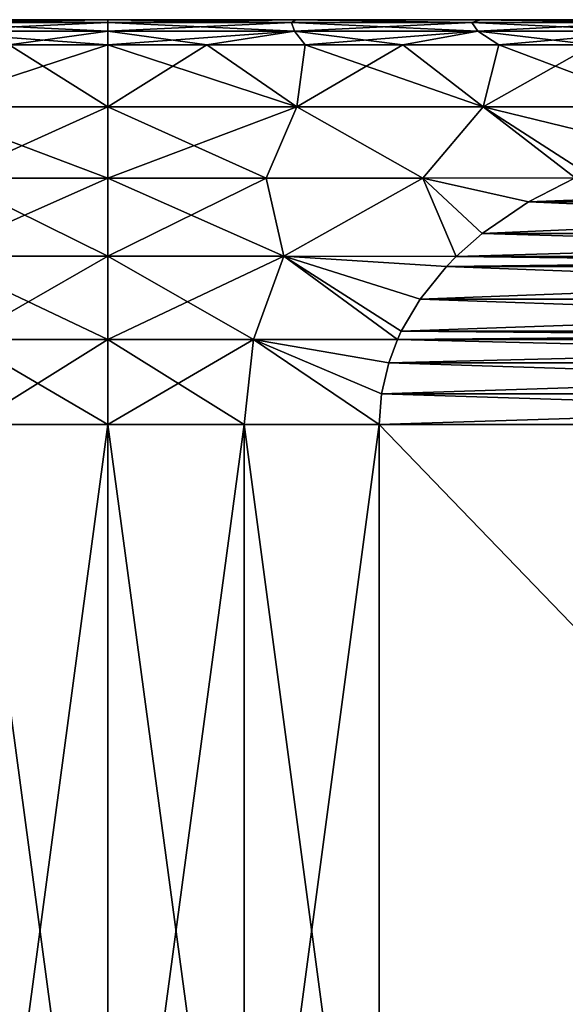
# Model space of a CAD drawing. Header units: metres. Extents: x -109 to 109, y -108 to 40.
# Tile 224 of 230: x 75.63 to 81.02, y -0.73 to 9. Entities that reach past the tile are written whole.
import ezdxf

# ---------------------------------------------------------------- set-up
doc = ezdxf.new("R2010")
doc.units = ezdxf.units.M
doc.layers.add('solid_K_24_42_17_000C74_XXXX', color=7, linetype='CONTINUOUS')

msp = doc.modelspace()

# ---------------------------------------------------------------- linework, layer by layer
at = {"layer": 'solid_K_24_42_17_000C74_XXXX'}
for points in [[(74.646385, 9, -13.519261), (76.5, 9, 13.645751), (76.5, 9, -13.645751)], [(74.687729, 8.971121, -13.765556), (74.646385, 9, -13.519261), (76.5, 9, -13.645751)], [(74.646385, 9, -13.519261), (74.646385, 9, 13.519261), (76.5, 9, 13.645751)], [(76.5, 8.971121, 13.884339), (76.5, 9, 13.645751), (74.646385, 9, 13.519261)], [(74.687729, 8.971121, 13.765556), (76.5, 8.971121, 13.884339), (74.646385, 9, 13.519261)], [(74.687729, 8.971121, 13.765556), (74.658356, 8.88604, 13.988652), (76.5, 8.88604, 14.10936)], [(74.658356, 8.88604, -13.988652), (76.5, 8.971121, -13.884339), (76.5, 8.88604, -14.10936)], [(74.687729, 8.971121, -13.765556), (76.5, 8.971121, -13.884339), (74.658356, 8.88604, -13.988652)], [(74.687729, 8.971121, -13.765556), (76.5, 9, -13.645751), (76.5, 8.971121, -13.884339)], [(74.687729, 8.971121, 13.765556), (76.5, 8.88604, 14.10936), (76.5, 8.971121, 13.884339)], [(78.353615, 9, 13.519261), (78.353615, 9, -13.519261), (76.5, 9, -13.645751)], [(76.5, 8.971121, -13.884339), (76.5, 9, -13.645751), (78.353615, 9, -13.519261)], [(76.5, 9, 13.645751), (78.353615, 9, 13.519261), (76.5, 9, -13.645751)], [(78.312271, 8.971121, -13.765556), (76.5, 8.971121, -13.884339), (78.353615, 9, -13.519261)], [(78.312271, 8.971121, 13.765556), (78.353615, 9, 13.519261), (76.5, 9, 13.645751)], [(78.312271, 8.971121, 13.765556), (76.5, 9, 13.645751), (76.5, 8.971121, 13.884339)], [(76.5, 8.971121, 13.884339), (76.5, 8.88604, 14.10936), (78.341644, 8.88604, 13.988652)], [(78.312271, 8.971121, 13.765556), (76.5, 8.971121, 13.884339), (78.341644, 8.88604, 13.988652)], [(78.312271, 8.971121, -13.765556), (78.341644, 8.88604, -13.988652), (76.5, 8.88604, -14.10936)], [(78.312271, 8.971121, -13.765556), (76.5, 8.88604, -14.10936), (76.5, 8.971121, -13.884339)], [(78.312271, 8.971121, -13.765556), (78.353615, 9, -13.519261), (80.093529, 8.971121, -13.411242)], [(80.093529, 8.971121, 13.411242), (78.353615, 9, 13.519261), (78.312271, 8.971121, 13.765556)], [(78.312271, 8.971121, 13.765556), (78.341644, 8.88604, 13.988652), (80.151772, 8.88604, 13.628595)], [(80.093529, 8.971121, 13.411242), (78.312271, 8.971121, 13.765556), (80.151772, 8.88604, 13.628595)], [(78.312271, 8.971121, -13.765556), (80.093529, 8.971121, -13.411242), (78.341644, 8.88604, -13.988652)], [(80.093529, 8.971121, -13.411242), (80.151772, 8.88604, -13.628595), (78.341644, 8.88604, -13.988652)], [(80.178085, 9, 13.140704), (80.178085, 9, -13.140704), (78.353615, 9, -13.519261)], [(80.093529, 8.971121, -13.411242), (78.353615, 9, -13.519261), (80.178085, 9, -13.140704)], [(78.353615, 9, 13.519261), (80.178085, 9, 13.140704), (78.353615, 9, -13.519261)], [(80.093529, 8.971121, 13.411242), (80.178085, 9, 13.140704), (78.353615, 9, 13.519261)], [(80.093529, 8.971121, -13.411242), (80.178085, 9, -13.140704), (81.813309, 8.971121, -12.827456)], [(81.813309, 8.971121, 12.827456), (80.178085, 9, 13.140704), (80.093529, 8.971121, 13.411242)], [(80.093529, 8.971121, 13.411242), (80.151772, 8.88604, 13.628595), (81.899422, 8.88604, 13.035349)], [(81.813309, 8.971121, 12.827456), (80.093529, 8.971121, 13.411242), (81.899422, 8.88604, 13.035349)], [(80.093529, 8.971121, -13.411242), (81.813309, 8.971121, -12.827456), (80.151772, 8.88604, -13.628595)], [(81.813309, 8.971121, -12.827456), (81.899422, 8.88604, -13.035349), (80.151772, 8.88604, -13.628595)], [(81.933281, 9, 12.517425), (81.933281, 9, -12.517425), (80.178085, 9, -13.140704)], [(81.813309, 8.971121, -12.827456), (80.178085, 9, -13.140704), (81.933281, 9, -12.517425)], [(80.178085, 9, 13.140704), (81.933281, 9, 12.517425), (80.178085, 9, -13.140704)], [(81.813309, 8.971121, 12.827456), (81.933281, 9, 12.517425), (80.178085, 9, 13.140704)], [(74.658356, 8.88604, 13.988652), (76.5, 8.75, 14.307189), (76.5, 8.88604, 14.10936)], [(74.658356, 8.88604, 13.988652), (75.523643, 8.75, 14.273836), (76.5, 8.75, 14.307189)], [(74.658356, 8.88604, -13.988652), (76.5, 8.88604, -14.10936), (75.523643, 8.75, -14.273836)], [(75.523643, 8.75, -14.273836), (76.5, 8.88604, -14.10936), (76.5, 8.75, -14.307189)], [(76.5, 8.88604, 14.10936), (76.5, 8.75, 14.307189), (77.476357, 8.75, 14.273836)], [(78.341644, 8.88604, 13.988652), (76.5, 8.88604, 14.10936), (77.476357, 8.75, 14.273836)], [(78.341644, 8.88604, -13.988652), (77.476357, 8.75, -14.273836), (76.5, 8.75, -14.307189)], [(76.5, 8.88604, -14.10936), (78.341644, 8.88604, -13.988652), (76.5, 8.75, -14.307189)], [(78.341644, 8.88604, 13.988652), (77.476357, 8.75, 14.273836), (78.448158, 8.75, 14.173931)], [(78.341644, 8.88604, -13.988652), (78.448158, 8.75, -14.173931), (77.476357, 8.75, -14.273836)], [(78.341644, 8.88604, 13.988652), (78.448158, 8.75, 14.173931), (79.410881, 8.75, 14.007941)], [(80.151772, 8.88604, 13.628595), (78.341644, 8.88604, 13.988652), (79.410881, 8.75, 14.007941)], [(78.341644, 8.88604, -13.988652), (80.151772, 8.88604, -13.628595), (78.448158, 8.75, -14.173931)], [(80.151772, 8.88604, -13.628595), (79.410881, 8.75, -14.007941), (78.448158, 8.75, -14.173931)], [(80.151772, 8.88604, 13.628595), (79.410881, 8.75, 14.007941), (80.360031, 8.75, 13.77664)], [(80.151772, 8.88604, -13.628595), (80.360031, 8.75, -13.77664), (79.410881, 8.75, -14.007941)], [(80.151772, 8.88604, 13.628595), (80.360031, 8.75, 13.77664), (81.291183, 8.75, 13.481105)], [(81.899422, 8.88604, 13.035349), (80.151772, 8.88604, 13.628595), (81.291183, 8.75, 13.481105)], [(80.151772, 8.88604, -13.628595), (81.899422, 8.88604, -13.035349), (80.360031, 8.75, -13.77664)], [(81.899422, 8.88604, -13.035349), (81.291183, 8.75, -13.481105), (80.360031, 8.75, -13.77664)], [(75.523643, 8.75, 14.273836), (74.633446, 8.137934, 14.775299), (76.5, 8.137934, 14.892734)], [(74.633446, 8.137934, -14.775299), (76.5, 8.75, -14.307189), (76.5, 8.137934, -14.892734)], [(75.523643, 8.75, -14.273836), (76.5, 8.75, -14.307189), (74.633446, 8.137934, -14.775299)], [(75.523643, 8.75, 14.273836), (76.5, 8.137934, 14.892734), (76.5, 8.75, 14.307189)], [(76.5, 8.75, 14.307189), (76.5, 8.137934, 14.892734), (78.366554, 8.137934, 14.775299)], [(77.476357, 8.75, 14.273836), (76.5, 8.75, 14.307189), (78.366554, 8.137934, 14.775299)], [(77.476357, 8.75, -14.273836), (78.366554, 8.137934, -14.775299), (76.5, 8.137934, -14.892734)], [(76.5, 8.75, -14.307189), (77.476357, 8.75, -14.273836), (76.5, 8.137934, -14.892734)], [(78.448158, 8.75, 14.173931), (77.476357, 8.75, 14.273836), (78.366554, 8.137934, 14.775299)], [(77.476357, 8.75, -14.273836), (78.448158, 8.75, -14.173931), (78.366554, 8.137934, -14.775299)], [(78.448158, 8.75, 14.173931), (78.366554, 8.137934, 14.775299), (80.203674, 8.137934, 14.42485)], [(79.410881, 8.75, -14.007941), (80.203674, 8.137934, -14.42485), (78.366554, 8.137934, -14.775299)], [(78.448158, 8.75, -14.173931), (79.410881, 8.75, -14.007941), (78.366554, 8.137934, -14.775299)], [(79.410881, 8.75, 14.007941), (78.448158, 8.75, 14.173931), (80.203674, 8.137934, 14.42485)], [(80.360031, 8.75, 13.77664), (79.410881, 8.75, 14.007941), (80.203674, 8.137934, 14.42485)], [(79.410881, 8.75, -14.007941), (80.360031, 8.75, -13.77664), (80.203674, 8.137934, -14.42485)], [(80.360031, 8.75, 13.77664), (80.203674, 8.137934, 14.42485), (81.982384, 8.137934, 13.846913)], [(81.291183, 8.75, -13.481105), (81.982384, 8.137934, -13.846913), (80.203674, 8.137934, -14.42485)], [(80.360031, 8.75, -13.77664), (81.291183, 8.75, -13.481105), (80.203674, 8.137934, -14.42485)], [(81.291183, 8.75, 13.481105), (80.360031, 8.75, 13.77664), (81.982384, 8.137934, 13.846913)], [(74.633446, 8.137934, 14.775299), (76.5, 7.43507, 15.366971), (76.5, 8.137934, 14.892734)], [(74.937149, 7.43507, 15.287292), (76.5, 7.43507, 15.366971), (74.633446, 8.137934, 14.775299)], [(74.633446, 8.137934, -14.775299), (76.5, 8.137934, -14.892734), (74.937149, 7.43507, -15.287292)], [(74.937149, 7.43507, -15.287292), (76.5, 8.137934, -14.892734), (76.5, 7.43507, -15.366971)], [(76.5, 8.137934, 14.892734), (76.5, 7.43507, 15.366971), (78.062851, 7.43507, 15.287292)], [(78.366554, 8.137934, 14.775299), (76.5, 8.137934, 14.892734), (78.062851, 7.43507, 15.287292)], [(76.5, 7.43507, -15.366971), (76.5, 8.137934, -14.892734), (78.366554, 8.137934, -14.775299)], [(78.062851, 7.43507, -15.287292), (76.5, 7.43507, -15.366971), (78.366554, 8.137934, -14.775299)], [(78.366554, 8.137934, 14.775299), (78.062851, 7.43507, 15.287292), (79.609497, 7.43507, 15.049081)], [(79.609497, 7.43507, -15.049081), (78.062851, 7.43507, -15.287292), (78.366554, 8.137934, -14.775299)], [(80.203674, 8.137934, 14.42485), (78.366554, 8.137934, 14.775299), (79.609497, 7.43507, 15.049081)], [(79.609497, 7.43507, -15.049081), (78.366554, 8.137934, -14.775299), (80.203674, 8.137934, -14.42485)], [(80.203674, 8.137934, 14.42485), (79.609497, 7.43507, 15.049081), (81.113762, 7.437227, 14.656754)], [(81.113762, 7.437226, -14.656754), (79.609497, 7.43507, -15.049081), (80.203674, 8.137934, -14.42485)], [(80.203674, 8.137934, 14.42485), (81.222847, 7.484689, 14.593769), (81.90757, 7.723223, 14.198445)], [(81.982384, 8.137934, 13.846913), (80.203674, 8.137934, 14.42485), (81.90757, 7.723223, 14.198445)], [(80.203674, 8.137934, 14.42485), (81.113762, 7.437227, 14.656754), (81.222847, 7.484689, 14.593769)], [(81.113762, 7.437226, -14.656754), (80.203674, 8.137934, -14.42485), (81.982384, 8.137934, -13.846913)], [(74.763947, 6.662181, -15.619447), (76.5, 7.43507, -15.366971), (76.5, 6.662181, -15.715629)], [(74.937149, 7.43507, -15.287292), (76.5, 7.43507, -15.366971), (74.763947, 6.662181, -15.619447)], [(74.763947, 6.662181, 15.619447), (76.5, 6.662181, 15.715629), (74.937149, 7.43507, 15.287292)], [(74.937149, 7.43507, 15.287292), (76.5, 6.662181, 15.715629), (76.5, 7.43507, 15.366971)], [(78.236053, 6.662181, 15.619447), (78.062851, 7.43507, 15.287292), (76.5, 7.43507, 15.366971)], [(78.236053, 6.662181, 15.619447), (76.5, 7.43507, 15.366971), (76.5, 6.662181, 15.715629)], [(76.5, 6.662181, -15.715629), (76.5, 7.43507, -15.366971), (78.062851, 7.43507, -15.287292)], [(78.236053, 6.662181, -15.619447), (76.5, 6.662181, -15.715629), (78.062851, 7.43507, -15.287292)], [(78.236053, 6.662181, 15.619447), (79.609497, 7.43507, 15.049081), (78.062851, 7.43507, 15.287292)], [(78.236053, 6.662181, -15.619447), (78.062851, 7.43507, -15.287292), (79.609497, 7.43507, -15.049081)], [(79.939201, 6.661585, 15.334886), (79.609497, 7.43507, 15.049081), (78.236053, 6.662181, 15.619447)], [(79.939201, 6.661585, -15.334886), (78.236053, 6.662181, -15.619447), (79.609497, 7.43507, -15.049081)], [(80.651955, 7.199527, 14.923378), (81.113762, 7.437227, 14.656754), (79.609497, 7.43507, 15.049081)], [(80.651947, 7.199526, -14.923379), (79.609497, 7.43507, -15.049081), (81.113762, 7.437226, -14.656754)], [(80.194481, 6.886613, 15.1875), (79.609497, 7.43507, 15.049081), (79.939201, 6.661585, 15.334886)], [(80.651955, 7.199527, 14.923378), (79.609497, 7.43507, 15.049081), (80.194481, 6.886613, 15.1875)], [(80.194481, 6.886613, -15.1875), (79.609497, 7.43507, -15.049081), (80.651947, 7.199526, -14.923379)], [(80.194481, 6.886613, -15.1875), (79.939201, 6.661585, -15.334886), (79.609497, 7.43507, -15.049081)], [(80.651947, 7.199526, -14.923379), (81.113762, 7.437226, -14.656754), (87.348053, 7.199526, -11.057384)], [(80.651955, 7.199527, 14.923378), (86.886238, 7.437227, 11.324009), (81.113762, 7.437227, 14.656754)], [(80.651955, 7.199527, 14.923378), (87.348045, 7.199528, 11.057384), (86.886238, 7.437227, 11.324009)], [(80.194481, 6.886613, 15.1875), (87.805519, 6.886613, 10.793262), (87.348045, 7.199528, 11.057384)], [(80.651955, 7.199527, 14.923378), (80.194481, 6.886613, 15.1875), (87.348045, 7.199528, 11.057384)], [(80.194481, 6.886613, -15.1875), (80.651947, 7.199526, -14.923379), (87.805519, 6.886613, -10.793262)], [(80.651947, 7.199526, -14.923379), (87.348053, 7.199526, -11.057384), (87.805519, 6.886613, -10.793262)], [(80.194481, 6.886613, -15.1875), (88.060799, 6.661585, -10.645877), (79.939201, 6.661585, -15.334886)], [(79.939201, 6.661585, 15.334886), (88.060799, 6.661585, 10.645877), (87.805519, 6.886613, 10.793262)], [(80.194481, 6.886613, 15.1875), (79.939201, 6.661585, 15.334886), (87.805519, 6.886613, 10.793262)], [(80.194481, 6.886613, -15.1875), (87.805519, 6.886613, -10.793262), (88.060799, 6.661585, -10.645877)], [(74.763947, 6.662181, -15.619447), (76.5, 6.662181, -15.715629), (75.061989, 5.841494, -15.863637)], [(74.763947, 6.662181, 15.619447), (76.5, 5.841494, 15.92868), (76.5, 6.662181, 15.715629)], [(74.763947, 6.662181, 15.619447), (75.061989, 5.841494, 15.863637), (76.5, 5.841494, 15.92868)], [(75.061989, 5.841494, -15.863637), (76.5, 6.662181, -15.715629), (76.5, 5.841494, -15.92868)], [(76.5, 5.841494, -15.92868), (76.5, 6.662181, -15.715629), (78.236053, 6.662181, -15.619447)], [(77.938011, 5.841494, -15.863637), (76.5, 5.841494, -15.92868), (78.236053, 6.662181, -15.619447)], [(76.5, 6.662181, 15.715629), (76.5, 5.841494, 15.92868), (77.938011, 5.841494, 15.863637)], [(78.236053, 6.662181, 15.619447), (76.5, 6.662181, 15.715629), (77.938011, 5.841494, 15.863637)], [(79.358261, 5.840684, -15.670291), (77.938011, 5.841494, -15.863637), (78.236053, 6.662181, -15.619447)], [(78.236053, 6.662181, 15.619447), (77.938011, 5.841494, 15.863637), (79.358261, 5.840684, 15.670291)], [(79.842712, 6.563107, -15.390592), (78.236053, 6.662181, -15.619447), (79.939201, 6.661585, -15.334886)], [(79.582161, 6.240393, -15.54102), (78.236053, 6.662181, -15.619447), (79.842712, 6.563107, -15.390592)], [(79.396294, 5.922749, -15.648331), (79.358261, 5.840684, -15.670291), (78.236053, 6.662181, -15.619447)], [(79.582161, 6.240393, -15.54102), (79.396294, 5.922749, -15.648331), (78.236053, 6.662181, -15.619447)], [(78.236053, 6.662181, 15.619447), (79.358261, 5.840684, 15.670291), (79.396294, 5.922747, 15.648331)], [(79.582161, 6.240391, 15.541021), (78.236053, 6.662181, 15.619447), (79.396294, 5.922747, 15.648331)], [(79.842712, 6.563106, 15.390593), (79.939201, 6.661585, 15.334886), (78.236053, 6.662181, 15.619447)], [(79.582161, 6.240391, 15.541021), (79.842712, 6.563106, 15.390593), (78.236053, 6.662181, 15.619447)], [(79.842712, 6.563107, -15.390592), (79.939201, 6.661585, -15.334886), (88.157288, 6.563107, -10.590171)], [(79.842712, 6.563106, 15.390593), (88.157288, 6.563105, 10.59017), (88.060799, 6.661585, 10.645877)], [(79.842712, 6.563106, 15.390593), (88.060799, 6.661585, 10.645877), (79.939201, 6.661585, 15.334886)], [(79.939201, 6.661585, -15.334886), (88.060799, 6.661585, -10.645877), (88.157288, 6.563107, -10.590171)], [(79.582161, 6.240393, -15.54102), (79.842712, 6.563107, -15.390592), (88.417839, 6.240393, -10.439742)], [(79.582161, 6.240391, 15.541021), (88.157288, 6.563105, 10.59017), (79.842712, 6.563106, 15.390593)], [(79.582161, 6.240391, 15.541021), (88.417839, 6.240391, 10.439741), (88.157288, 6.563105, 10.59017)], [(79.842712, 6.563107, -15.390592), (88.157288, 6.563107, -10.590171), (88.417839, 6.240393, -10.439742)], [(79.582161, 6.240393, -15.54102), (88.603706, 5.922749, -10.332432), (79.396294, 5.922749, -15.648331)], [(79.396294, 5.922747, 15.648331), (88.603706, 5.922747, 10.332431), (88.417839, 6.240391, 10.439741)], [(79.582161, 6.240391, 15.541021), (79.396294, 5.922747, 15.648331), (88.417839, 6.240391, 10.439741)], [(79.582161, 6.240393, -15.54102), (88.417839, 6.240393, -10.439742), (88.603706, 5.922749, -10.332432)], [(75.061989, 5.841494, -15.863637), (76.5, 5.841494, -15.92868), (75.156166, 5, -15.943466)], [(75.061989, 5.841494, 15.863637), (76.5, 5, 16), (76.5, 5.841494, 15.92868)], [(75.061989, 5.841494, 15.863637), (75.156166, 5, 15.943466), (76.5, 5, 16)], [(75.156166, 5, -15.943466), (76.5, 5.841494, -15.92868), (76.5, 5, -16)], [(76.5, 5, -16), (76.5, 5.841494, -15.92868), (77.938011, 5.841494, -15.863637)], [(77.843834, 5, -15.943466), (76.5, 5, -16), (77.938011, 5.841494, -15.863637)], [(76.5, 5.841494, 15.92868), (76.5, 5, 16), (77.843834, 5, 15.943466)], [(77.938011, 5.841494, 15.863637), (76.5, 5.841494, 15.92868), (77.843834, 5, 15.943466)], [(79.178177, 5, -15.774263), (77.843834, 5, -15.943466), (77.938011, 5.841494, -15.863637)], [(77.938011, 5.841494, 15.863637), (77.843834, 5, 15.943466), (79.178177, 5, 15.774263)], [(79.272217, 5.610931, -15.719968), (77.938011, 5.841494, -15.863637), (79.358261, 5.840684, -15.670291)], [(79.201279, 5.304281, -15.760926), (77.938011, 5.841494, -15.863637), (79.272217, 5.610931, -15.719968)], [(79.201279, 5.304281, -15.760926), (79.178177, 5, -15.774263), (77.938011, 5.841494, -15.863637)], [(79.201279, 5.30428, 15.760926), (77.938011, 5.841494, 15.863637), (79.178177, 5, 15.774263)], [(79.272217, 5.610929, 15.719969), (79.358261, 5.840684, 15.670291), (77.938011, 5.841494, 15.863637)], [(79.201279, 5.30428, 15.760926), (79.272217, 5.610929, 15.719969), (77.938011, 5.841494, 15.863637)], [(79.272217, 5.610931, -15.719968), (79.358261, 5.840684, -15.670291), (88.727783, 5.610931, -10.260794)], [(79.272217, 5.610929, 15.719969), (88.727783, 5.610929, 10.260794), (88.641739, 5.840684, 10.310471)], [(79.272217, 5.610929, 15.719969), (88.641739, 5.840684, 10.310471), (79.358261, 5.840684, 15.670291)], [(79.396294, 5.922749, -15.648331), (88.641739, 5.840684, -10.310471), (79.358261, 5.840684, -15.670291)], [(79.358261, 5.840684, 15.670291), (88.641739, 5.840684, 10.310471), (88.603706, 5.922747, 10.332431)], [(79.396294, 5.922747, 15.648331), (79.358261, 5.840684, 15.670291), (88.603706, 5.922747, 10.332431)], [(79.358261, 5.840684, -15.670291), (88.641739, 5.840684, -10.310471), (88.727783, 5.610931, -10.260794)], [(79.396294, 5.922749, -15.648331), (88.603706, 5.922749, -10.332432), (88.641739, 5.840684, -10.310471)], [(79.201279, 5.304281, -15.760926), (79.272217, 5.610931, -15.719968), (88.798721, 5.304281, -10.219836)], [(79.201279, 5.30428, 15.760926), (88.798721, 5.304279, 10.219836), (88.727783, 5.610929, 10.260794)], [(79.201279, 5.30428, 15.760926), (88.727783, 5.610929, 10.260794), (79.272217, 5.610929, 15.719969)], [(79.272217, 5.610931, -15.719968), (88.727783, 5.610931, -10.260794), (88.798721, 5.304281, -10.219836)], [(79.201279, 5.304281, -15.760926), (88.821823, 5, -10.206499), (79.178177, 5, -15.774263)], [(79.201279, 5.30428, 15.760926), (79.178177, 5, 15.774263), (88.798721, 5.304279, 10.219836)], [(79.178177, 5, 15.774263), (88.821823, 5, 10.206499), (88.798721, 5.304279, 10.219836)], [(79.201279, 5.304281, -15.760926), (88.798721, 5.304281, -10.219836), (88.821823, 5, -10.206499)], [(75.156166, -5, -15.943466), (76.5, 5, -16), (76.5, -5, -16)], [(75.156166, -5, -15.943466), (75.156166, 5, -15.943466), (76.5, 5, -16)], [(75.156166, 5, 15.943466), (76.5, -5, 16), (76.5, 5, 16)], [(75.156166, -5, 15.943466), (76.5, -5, 16), (75.156166, 5, 15.943466)], [(76.5, -5, -16), (76.5, 5, -16), (77.843834, 5, -15.943466)], [(76.5, -5, -16), (77.843834, 5, -15.943466), (77.843834, -5, -15.943466)], [(77.843834, -5, 15.943466), (77.843834, 5, 15.943466), (76.5, 5, 16)], [(77.843834, -5, 15.943466), (76.5, 5, 16), (76.5, -5, 16)], [(77.843834, -5, -15.943466), (77.843834, 5, -15.943466), (79.178177, 5, -15.774263)], [(77.843834, -5, -15.943466), (79.178177, 5, -15.774263), (79.178177, -5, -15.774263)], [(79.178177, -5, 15.774263), (79.178177, 5, 15.774263), (77.843834, 5, 15.943466)], [(79.178177, -5, 15.774263), (77.843834, 5, 15.943466), (77.843834, -5, 15.943466)], [(88.821823, -5, -10.206499), (79.178177, 5, -15.774263), (88.821823, 5, -10.206499)], [(88.821823, -5, -10.206499), (79.178177, -5, -15.774263), (79.178177, 5, -15.774263)], [(79.178177, -5, 15.774263), (88.821823, 5, 10.206499), (79.178177, 5, 15.774263)], [(88.821823, -5, 10.206499), (88.821823, 5, 10.206499), (79.178177, -5, 15.774263)]]:
    msp.add_3dface(points, dxfattribs=at)

doc.saveas('drawing.dxf')
